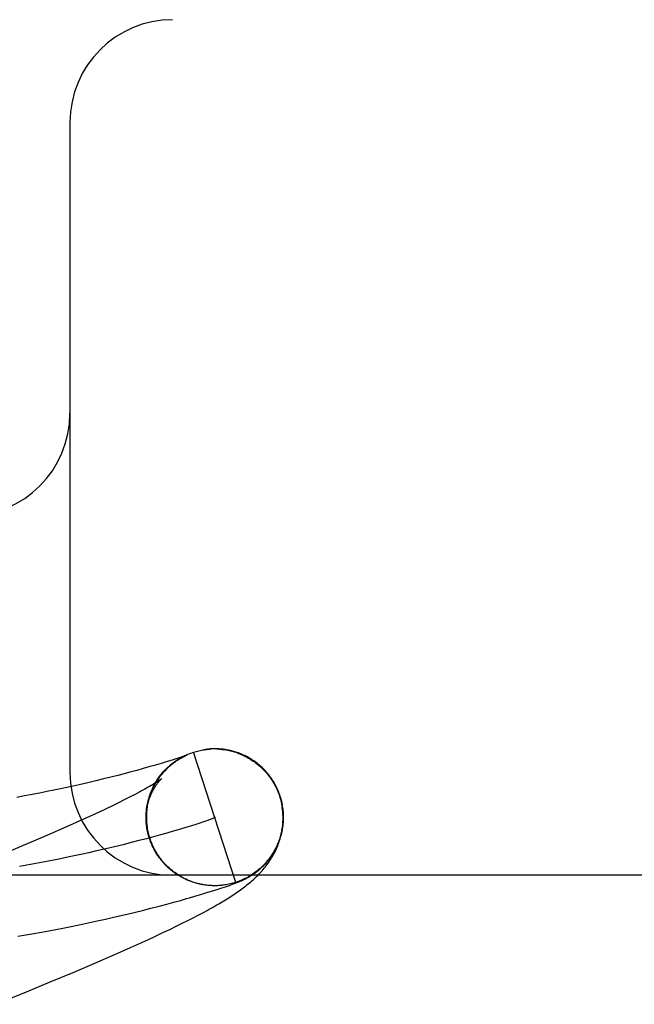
# Model space of a CAD drawing. Header units: inches. Extents: x 0 to 262, y 0 to 169.
# Tile 58 of 83: x 80.5315 to 80.6213, y 88.3051 to 88.4489. Entities that reach past the tile are written whole.
import ezdxf

# ---------------------------------------------------------------- set-up
doc = ezdxf.new("R2010")
doc.units = ezdxf.units.IN
doc.header["$LTSCALE"] = 14.3846153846
doc.header["$MEASUREMENT"] = 0
doc.linetypes.add('HIDDEN', pattern=[0.2, 0.1, -0.1])
doc.layers.add('DEFAULT_2', color=8, linetype='HIDDEN')

msp = doc.modelspace()

# ---------------------------------------------------------------- linework, layer by layer
at = {"layer": 'DEFAULT_2', "color": 8, "linetype": 'HIDDEN'}
for p, q in [((82.1538597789, 88.4488987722), (79.6588776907, 88.4488987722)), ((80.5388597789, 88.4338987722), (80.5388597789, 88.3388987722)), ((80.56084871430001, 88.342349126), (80.5607219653, 88.342358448)), ((80.5546869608, 88.3410220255), (80.55433873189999, 88.3409090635)), ((80.5549781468, 88.34111814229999), (80.5546869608, 88.3410220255)), ((80.55477491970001, 88.34091221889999), (80.555008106, 88.3410472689)), ((80.5549571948, 88.3410207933), (80.5551880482, 88.34114843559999)), ((80.5552228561, 88.341200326), (80.5549781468, 88.34111814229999)), ((80.5551417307, 88.3411254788), (80.55537004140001, 88.34124584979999)), ((80.5554285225, 88.3412706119), (80.5552228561, 88.341200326)), ((80.55532844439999, 88.34122622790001), (80.55555400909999, 88.34133946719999)), ((80.555600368, 88.341330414), (80.5554285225, 88.3412706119)), ((80.5555172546, 88.3413229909), (80.5557398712, 88.34142925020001)), ((80.5557080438, 88.3413685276), (80.555600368, 88.341330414)), ((80.5556665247, 88.34132932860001), (80.55572807, 88.34135817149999)), ((80.55579762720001, 88.3414007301), (80.5557080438, 88.3413685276)), ((80.5557080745, 88.34141572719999), (80.5559275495, 88.34151515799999)), ((80.5558693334, 88.341426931), (80.55579762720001, 88.3414007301)), ((80.55583231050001, 88.34140548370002), (80.5558543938, 88.3414152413)), ((80.5559234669, 88.34144705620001), (80.5558693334, 88.341426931)), ((80.5558748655, 88.3414241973), (80.5558937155, 88.3414323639)), ((80.5559109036, 88.34143973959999), (80.5559263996, 88.34144632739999)), ((80.5559604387, 88.34146105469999), (80.5559234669, 88.34144705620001)), ((80.5559401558, 88.3414521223), (80.5559521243, 88.3414571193)), ((80.5559622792, 88.3414613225), (80.5559705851, 88.3414647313)), ((80.5559757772, 88.3414669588), (80.555969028, 88.3414643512)), ((80.55597702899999, 88.34146735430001), (80.5559815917, 88.3414691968)), ((80.55598382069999, 88.34147009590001), (80.55598073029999, 88.34146888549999)), ((80.5566947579, 88.34181932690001), (80.55689033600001, 88.3418853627)), ((80.56307470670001, 88.32286718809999), (80.55689033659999, 88.34188536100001)), ((80.5587470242, 88.3422997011), (80.55868225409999, 88.3422913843)), ((80.5589459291, 88.3423227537), (80.5588786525, 88.3423153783)), ((80.5591562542, 88.342343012), (80.5590844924, 88.34233657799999)), ((80.5607066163, 88.34233050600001), (80.5609097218, 88.3423128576)), ((80.56091331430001, 88.3423316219), (80.5611160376, 88.34231035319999)), ((80.5611124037, 88.3422910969), (80.5613146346, 88.34226522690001)), ((80.561318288, 88.3422849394), (80.5615199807, 88.3422553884)), ((80.5618250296, 88.3422229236), (80.5615199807, 88.3422553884)), ((80.56172103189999, 88.34222171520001), (80.561976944, 88.3421944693)), ((80.54956877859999, 88.3394906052), (80.54864645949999, 88.33923636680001)), ((80.55040209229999, 88.33972515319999), (80.54956877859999, 88.3394906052)), ((80.550977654, 88.3398899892), (80.55040209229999, 88.33972515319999)), ((80.55168773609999, 88.3400967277), (80.550977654, 88.3398899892)), ((80.5523366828, 88.3402892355), (80.55168773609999, 88.3400967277)), ((80.55292621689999, 88.3404673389), (80.5523366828, 88.3402892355)), ((80.55345608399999, 88.3406303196), (80.55292621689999, 88.3404673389)), ((80.553927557, 88.34077798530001), (80.55345608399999, 88.3406303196)), ((80.55433873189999, 88.3409090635), (80.553927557, 88.34077798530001)), ((80.5448477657, 88.3382428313), (80.5437841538, 88.33797920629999)), ((80.5458441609, 88.33849546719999), (80.5448477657, 88.3382428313)), ((80.54676939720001, 88.3387350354), (80.5458441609, 88.33849546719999)), ((80.5476199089, 88.33895958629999), (80.54676939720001, 88.3387350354)), ((80.54864645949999, 88.33923636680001), (80.5476199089, 88.33895958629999)), ((80.5384201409, 88.3367394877), (80.53747794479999, 88.33653705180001)), ((80.5393292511, 88.3369391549), (80.5384201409, 88.3367394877)), ((80.5402064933, 88.3371358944), (80.5393292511, 88.3369391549)), ((80.5414649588, 88.3374250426), (80.5402064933, 88.3371358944)), ((80.5426567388, 88.3377063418), (80.5414649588, 88.3374250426)), ((80.5437841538, 88.33797920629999), (80.5426567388, 88.3377063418)), ((80.5322432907, 88.335494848), (80.5310855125, 88.3352835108)), ((80.5333625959, 88.33570586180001), (80.5322432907, 88.335494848)), ((80.5344449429, 88.33591608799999), (80.5333625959, 88.33570586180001)), ((80.5354910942, 88.3361249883), (80.5344449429, 88.33591608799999)), ((80.5365018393, 88.3363321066), (80.5354910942, 88.3361249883)), ((80.53747794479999, 88.33653705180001), (80.5365018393, 88.3363321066)), ((80.5475709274, 88.33530257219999), (80.54679967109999, 88.33491207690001)), ((80.5503170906, 88.3349385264), (80.5504041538, 88.3351782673)), ((80.5503736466, 88.33514300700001), (80.5504639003, 88.3353762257)), ((80.55043452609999, 88.3353462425), (80.5505277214, 88.3355728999)), ((80.5504997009, 88.33554814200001), (80.55059558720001, 88.3357682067)), ((80.5505691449, 88.3357486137), (80.5506428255, 88.3359475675)), ((80.5694826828, 88.3354853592), (80.5696204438, 88.3350329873)), ((80.5698059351, 88.334665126), (80.5695776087, 88.3354788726)), ((80.5450775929, 88.3340661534), (80.5441285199, 88.33361232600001)), ((80.54596828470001, 88.33449966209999), (80.5450775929, 88.3340661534)), ((80.54679967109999, 88.33491207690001), (80.54596828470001, 88.33449966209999)), ((80.55017362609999, 88.33431853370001), (80.55024959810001, 88.3345775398)), ((80.55021705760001, 88.33452619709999), (80.5502969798, 88.3347788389)), ((80.5502648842, 88.3347328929), (80.5503485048, 88.33497911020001)), ((80.5696204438, 88.3350329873), (80.5698654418, 88.3339018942)), ((80.5420594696, 88.33264665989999), (80.5409418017, 88.3321362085)), ((80.5431221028, 88.33313892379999), (80.5420594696, 88.33264665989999)), ((80.5441285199, 88.33361232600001), (80.5431221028, 88.33313892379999)), ((80.55000029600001, 88.3321843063), (80.5500026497, 88.3324114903)), ((80.55000366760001, 88.33195503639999), (80.5500064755, 88.3323202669)), ((80.5397702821, 88.331608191), (80.5379144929, 88.33078442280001)), ((80.5409418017, 88.3321362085), (80.5397702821, 88.331608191)), ((80.550028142, 88.3314912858), (80.5500004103, 88.3317854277)), ((80.55001290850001, 88.33172394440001), (80.5500098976, 88.3321134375)), ((80.5500494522, 88.3312576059), (80.550015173, 88.33157379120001)), ((80.5500768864, 88.3310234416), (80.55006622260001, 88.33128812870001)), ((80.55011049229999, 88.3307890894), (80.5500909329, 88.33108274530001)), ((80.5559171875, 88.3309248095), (80.5551590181, 88.3306956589)), ((80.5566175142, 88.33114116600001), (80.5559171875, 88.3309248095)), ((80.5572583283, 88.3313436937), (80.5566175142, 88.33114116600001)), ((80.55783795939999, 88.3315313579), (80.5572583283, 88.3313436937)), ((80.5583547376, 88.331703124), (80.55783795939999, 88.3315313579)), ((80.56993496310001, 88.33137263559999), (80.5699132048, 88.33094561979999)), ((80.5359441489, 88.3299241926), (80.5338636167, 88.3290293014)), ((80.5379144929, 88.33078442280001), (80.5359441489, 88.3299241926)), ((80.5510762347, 88.3295338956), (80.55002978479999, 88.32925287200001)), ((80.5503484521, 88.32969667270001), (80.55018914, 88.3303553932)), ((80.5504397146, 88.3294669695), (80.5503484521, 88.32969667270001)), ((80.550501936, 88.32926965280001), (80.5504059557, 88.3294978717)), ((80.5520740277, 88.3298078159), (80.5510762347, 88.3295338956)), ((80.5530214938, 88.33007359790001), (80.5520740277, 88.3298078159)), ((80.5551590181, 88.3306956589), (80.5543446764, 88.3304547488)), ((80.5316769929, 88.32810131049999), (80.5286038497, 88.3268151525)), ((80.5338636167, 88.3290293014), (80.5316769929, 88.32810131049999)), ((80.54539081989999, 88.3280784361), (80.5441261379, 88.3277774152)), ((80.5466151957, 88.3283775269), (80.54539081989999, 88.3280784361)), ((80.54779759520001, 88.32867365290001), (80.5466151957, 88.3283775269)), ((80.5489363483, 88.32896577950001), (80.54779759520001, 88.32867365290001)), ((80.55002978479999, 88.32925287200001), (80.5489363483, 88.32896577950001)), ((80.5505680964, 88.3290740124), (80.55046753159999, 88.3293003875)), ((80.550638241, 88.32887986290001), (80.5505331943, 88.3291041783)), ((80.5507123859, 88.3286871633), (80.55060290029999, 88.32890936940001)), ((80.5507904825, 88.3284960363), (80.5506766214, 88.32871604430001)), ((80.5508724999, 88.32830656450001), (80.55075432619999, 88.3285242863)), ((80.5509584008, 88.3281188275), (80.5508359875, 88.3283341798)), ((80.5510481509, 88.3279329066), (80.5509215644, 88.3281458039)), ((80.5511417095, 88.3277488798), (80.55101102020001, 88.3279592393)), ((80.5512390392, 88.32756682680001), (80.5511043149, 88.3277745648)), ((80.55134009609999, 88.3273868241), (80.5512014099, 88.3275918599)), ((80.55144483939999, 88.3272089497), (80.5513022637, 88.3274112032)), ((80.5515532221, 88.32703327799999), (80.5514068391, 88.32723267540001)), ((80.5516652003, 88.32685988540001), (80.5515150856, 88.32705634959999)), ((80.551780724, 88.32668884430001), (80.5516269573, 88.32688230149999)), ((80.5518997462, 88.3265202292), (80.5517424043, 88.3267106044)), ((80.5520222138, 88.32635411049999), (80.5518613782, 88.3265413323)), ((80.552148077, 88.3261905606), (80.5519838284, 88.32637455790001)), ((80.55227727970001, 88.3260296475), (80.5521097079, 88.3262103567)), ((80.5524097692, 88.3258714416), (80.5522389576, 88.32604879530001)), ((80.5525454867, 88.32571600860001), (80.5523715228, 88.3258899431)), ((80.5526843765, 88.3255634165), (80.5525073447, 88.3257338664)), ((80.5528263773, 88.32541372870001), (80.552646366, 88.32558063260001)), ((80.55297143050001, 88.3252670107), (80.5527885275, 88.3254303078)), ((80.5531194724, 88.3251233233), (80.55293377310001, 88.3252829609)), ((80.55327044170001, 88.3249827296), (80.5530820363, 88.3251386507)), ((81.4063597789, 88.3238987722), (80.4063597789, 88.3238987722)), ((80.5534242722, 88.3248452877), (80.5532332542, 88.3249974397)), ((80.5535809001, 88.3247110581), (80.55338736, 88.3248593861)), ((80.5537402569, 88.324580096), (80.5535442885, 88.3247245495)), ((80.55390227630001, 88.32445245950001), (80.5537039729, 88.3245929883)), ((80.5540668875, 88.3243282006), (80.5538663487, 88.3244647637)), ((80.554234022, 88.3242073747), (80.554031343, 88.32433992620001)), ((80.554403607, 88.324090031), (80.5541988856, 88.3242185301)), ((80.5545755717, 88.32397622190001), (80.554368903, 88.32410062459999)), ((80.55474984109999, 88.3238659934), (80.5545413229, 88.3239862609)), ((80.5549263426, 88.3237593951), (80.55471607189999, 88.3238754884)), ((80.5551049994, 88.3236564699), (80.5548930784, 88.32376836)), ((80.5552857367, 88.3235572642), (80.5550722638, 88.3236649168)), ((80.555468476, 88.32346181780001), (80.5552535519, 88.32356520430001)), ((80.5556531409, 88.32337017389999), (80.5554368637, 88.32346926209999)), ((80.5558396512, 88.323282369), (80.5556221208, 88.3233771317)), ((80.5560279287, 88.3231984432), (80.5558092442, 88.3232888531)), ((80.55621789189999, 88.32311842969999), (80.5559981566, 88.32320447)), ((80.5564094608, 88.32304236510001), (80.55618877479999, 88.3231240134)), ((80.5566869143, 88.3229665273), (80.5564094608, 88.32304236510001)), ((80.5568499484, 88.3229095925), (80.5566025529, 88.32297027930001)), ((80.55719014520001, 88.322778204), (80.55696666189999, 88.3228421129)), ((80.55796742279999, 88.32258172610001), (80.5577652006, 88.3226254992)), ((80.55911935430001, 88.322424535), (80.558997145, 88.3224367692)), ((80.5594022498, 88.32239356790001), (80.559195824, 88.32240769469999)), ((80.55946952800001, 88.3223979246), (80.5592132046, 88.32240698)), ((80.5593555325, 88.3224052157), (80.5592388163, 88.32241405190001)), ((80.5598971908, 88.32238234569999), (80.5597947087, 88.32238438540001)), ((80.5602295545, 88.32237985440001), (80.5600226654, 88.32237686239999)), ((80.560443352, 88.3223895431), (80.56024246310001, 88.32237993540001)), ((80.5603608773, 88.3223864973), (80.5602748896, 88.3223840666)), ((80.5606429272, 88.322398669), (80.5604363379, 88.322387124)), ((80.560522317, 88.3223931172), (80.560443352, 88.3223895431)), ((80.5606696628, 88.3224015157), (80.5604483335, 88.3223873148)), ((80.5607382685, 88.3224061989), (80.5606696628, 88.3224015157)), ((80.5612689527, 88.3224593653), (80.5610644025, 88.3224349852)), ((80.561248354, 88.3221263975), (80.5615748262, 88.3222357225)), ((80.5614729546, 88.3224879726), (80.5612606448, 88.3224589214)), ((80.5615748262, 88.3222357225), (80.5618757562, 88.3223381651)), ((80.5618757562, 88.3223381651), (80.5621538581, 88.3224344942)), ((80.5621538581, 88.3224344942), (80.5623491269, 88.3225032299)), ((80.5623491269, 88.3225032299), (80.56253452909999, 88.32256945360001)), ((80.56253452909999, 88.32256945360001), (80.5627116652, 88.3226337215)), ((80.5627116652, 88.3226337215), (80.5628822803, 88.32269668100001)), ((80.5628822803, 88.32269668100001), (80.56304723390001, 88.3227586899)), ((80.56304723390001, 88.3227586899), (80.5631538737, 88.3227994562)), ((80.5631538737, 88.3227994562), (80.5632577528, 88.32283974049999)), ((80.5632577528, 88.32283974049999), (80.563358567, 88.3228794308)), ((80.563358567, 88.3228794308), (80.5634562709, 88.32291850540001)), ((80.5634562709, 88.32291850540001), (80.5635514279, 88.32295718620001)), ((80.5635514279, 88.32295718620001), (80.5636447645, 88.3229957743)), ((80.5636447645, 88.3229957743), (80.5637371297, 88.3230346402)), ((80.5637371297, 88.3230346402), (80.5638294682, 88.32307421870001)), ((80.5638294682, 88.32307421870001), (80.563922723, 88.3231149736)), ((80.563922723, 88.3231149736), (80.5640177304, 88.32315735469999)), ((80.5640177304, 88.32315735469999), (80.5641152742, 88.32320182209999)), ((80.5563073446, 88.32061202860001), (80.5570851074, 88.3208373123)), ((80.5570851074, 88.3208373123), (80.557791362, 88.3210454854)), ((80.557791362, 88.3210454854), (80.5584336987, 88.3212380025)), ((80.5584336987, 88.3212380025), (80.5590202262, 88.3214166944)), ((80.5590202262, 88.3214166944), (80.55955780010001, 88.3215831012)), ((80.55955780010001, 88.3215831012), (80.560049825, 88.32173782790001)), ((80.560049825, 88.32173782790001), (80.5604947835, 88.32187999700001)), ((80.5604947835, 88.32187999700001), (80.5608919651, 88.3220089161)), ((80.5608919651, 88.3220089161), (80.561248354, 88.3221263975)), ((80.5507028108, 88.31909434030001), (80.55188735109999, 88.31940088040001)), ((80.55188735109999, 88.31940088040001), (80.552999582, 88.3196953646)), ((80.552999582, 88.3196953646), (80.5540385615, 88.3199764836)), ((80.5540385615, 88.3199764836), (80.5550026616, 88.3202428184)), ((80.5550026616, 88.3202428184), (80.55589100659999, 88.3204930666)), ((80.55589100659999, 88.3204930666), (80.5563073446, 88.32061202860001)), ((80.54521377, 88.3177640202), (80.5463383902, 88.31802471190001)), ((80.5463383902, 88.31802471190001), (80.5474181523, 88.318280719)), ((80.5474181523, 88.318280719), (80.5484537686, 88.3185315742)), ((80.5484537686, 88.3185315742), (80.5494458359, 88.3187767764)), ((80.5494458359, 88.3187767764), (80.5507028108, 88.31909434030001)), ((80.55685598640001, 88.3176930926), (80.5575779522, 88.3180677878)), ((80.5575779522, 88.3180677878), (80.5582556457, 88.3184264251)), ((80.5582556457, 88.3184264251), (80.5588926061, 88.3187704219)), ((80.5387889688, 88.31638780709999), (80.54019710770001, 88.3166729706)), ((80.54019710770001, 88.3166729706), (80.5415387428, 88.31695331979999)), ((80.5415387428, 88.31695331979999), (80.54281876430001, 88.317228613)), ((80.54281876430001, 88.317228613), (80.544042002, 88.3174987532)), ((80.544042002, 88.3174987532), (80.54521377, 88.3177640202)), ((80.55438799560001, 88.3164587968), (80.5552649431, 88.31689007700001)), ((80.5552649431, 88.31689007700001), (80.5560862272, 88.31730099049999)), ((80.5560862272, 88.31730099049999), (80.55685598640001, 88.3176930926)), ((80.53123583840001, 88.3150184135), (80.5324200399, 88.31521497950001)), ((80.5324200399, 88.31521497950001), (80.5335681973, 88.3154121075)), ((80.5335681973, 88.3154121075), (80.5346806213, 88.31560917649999)), ((80.5346806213, 88.31560917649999), (80.5357579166, 88.3158056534)), ((80.5357579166, 88.3158056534), (80.5368010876, 88.3160011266)), ((80.5368010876, 88.3160011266), (80.537811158, 88.3161952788)), ((80.537811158, 88.3161952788), (80.5387889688, 88.31638780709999)), ((80.5502302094, 88.3144956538), (80.5513769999, 88.3150256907)), ((80.5513769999, 88.3150256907), (80.55244887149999, 88.31552836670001)), ((80.55244887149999, 88.31552836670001), (80.5534508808, 88.31600547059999)), ((80.5534508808, 88.31600547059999), (80.55438799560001, 88.3164587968)), ((80.5476928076, 88.3133470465), (80.5490037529, 88.3139366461)), ((80.5490037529, 88.3139366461), (80.5502302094, 88.3144956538)), ((80.5440569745, 88.3117472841), (80.5462944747, 88.31272610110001)), ((80.5462944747, 88.31272610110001), (80.5476928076, 88.3133470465)), ((80.53931783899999, 88.30972225), (80.5417189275, 88.31074098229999)), ((80.5417189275, 88.31074098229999), (80.5440569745, 88.3117472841)), ((80.53598975, 88.3083306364), (80.53931783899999, 88.30972225)), ((80.5325140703, 88.30689810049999), (80.53598975, 88.3083306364)), ((80.5279834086, 88.30505619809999), (80.5325140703, 88.30689810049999))]:
    msp.add_line(p, q, dxfattribs=at)
for points in [[(80.5586764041, 88.34229060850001), (80.5588787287, 88.34231515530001), (80.559081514, 88.3423355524), (80.5592846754, 88.3423517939), (80.5594881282, 88.3423638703)], [(80.5593846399, 88.3423601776), (80.5593060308, 88.3423548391), (80.5592299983, 88.3423491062)], [(80.55963876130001, 88.3423733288), (80.5595507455, 88.342369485), (80.5594661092, 88.34236507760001)], [(80.5598258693, 88.3423789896), (80.559730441, 88.3423765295), (80.5594881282, 88.3423638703)], [(80.560028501, 88.3423812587), (80.5599252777, 88.34238060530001), (80.5596917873, 88.34237177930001)], [(80.56024611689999, 88.34237920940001), (80.5601354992, 88.3423808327), (80.5598955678, 88.3423755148)], [(80.5605982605, 88.3423660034), (80.5604776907, 88.34237190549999), (80.5603602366, 88.3423762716), (80.5600993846, 88.34237507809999)], [(80.5603031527, 88.3423704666), (80.560506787, 88.3423616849), (80.5607102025, 88.342348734)], [(80.5505666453, 88.3292673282), (80.5505116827, 88.3294408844), (80.55044924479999, 88.3296527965), (80.5503915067, 88.32986603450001), (80.5503384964, 88.3300804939), (80.5502902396, 88.3302960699), (80.55024675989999, 88.33051265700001), (80.5502080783, 88.3307301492), (80.5501742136, 88.3309484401), (80.5501451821, 88.331167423), (80.550120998, 88.3313869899), (80.55010167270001, 88.3316070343), (80.5500872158, 88.3318274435), (80.55007763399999, 88.3320481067), (80.55007293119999, 88.3322689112), (80.5500731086, 88.332489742), (80.5500781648, 88.3327104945), (80.55008809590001, 88.3329310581), (80.5501028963, 88.3331513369), (80.5501225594, 88.3333712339), (80.55014707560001, 88.3335906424), (80.5501764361, 88.3338094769), (80.5502106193, 88.3340275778), (80.5502496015, 88.33424481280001), (80.5502933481, 88.33446102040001), (80.5503418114, 88.3346760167), (80.5503949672, 88.3348897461), (80.5504527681, 88.3351020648), (80.5505152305, 88.3353130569), (80.5505823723, 88.33552276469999), (80.5506541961, 88.335731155), (80.5507308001, 88.3359384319), (80.5508119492, 88.33614391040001), (80.55089750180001, 88.3363472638), (80.55098707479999, 88.336547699), (80.5510802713, 88.33674455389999), (80.551176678, 88.3369372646), (80.5512758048, 88.3371252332), (80.5513772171, 88.3373080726), (80.5514804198, 88.33748536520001), (80.5515849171, 88.33765676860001), (80.551690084, 88.33782180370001), (80.5517956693, 88.337980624), (80.5519012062, 88.3381330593), (80.5520067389, 88.3382796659), (80.5521122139, 88.3384207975), (80.5522176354, 88.33855683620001), (80.5523230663, 88.3386881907), (80.55242843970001, 88.33881506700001), (80.552533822, 88.3389378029), (80.552638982, 88.33905636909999), (80.5527437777, 88.33917084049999), (80.5528480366, 88.3392812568), (80.5529515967, 88.33938766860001), (80.5530543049, 88.339490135), (80.5531559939, 88.33958869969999), (80.55325656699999, 88.339683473), (80.553355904, 88.3397745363), (80.5534539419, 88.3398620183), (80.5535506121, 88.33994603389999), (80.5536458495, 88.3400266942), (80.55373962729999, 88.3401041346), (80.55383179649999, 88.3401783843), (80.5539222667, 88.3402495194), (80.55401085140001, 88.3403175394), (80.5540973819, 88.3403824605), (80.554181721, 88.34044432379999), (80.5542637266, 88.3405031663), (80.55434325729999, 88.3405590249), (80.55442017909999, 88.3406119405), (80.5544943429, 88.34066194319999), (80.5545655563, 88.3407090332), (80.5546338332, 88.3407533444), (80.5546990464, 88.3407949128), (80.5547614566, 88.3408340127), (80.5548212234, 88.3408708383), (80.5548785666, 88.34090560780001), (80.5549336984, 88.3409385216), (80.5549868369, 88.3409697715), (80.5550382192, 88.34099954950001), (80.5550880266, 88.3410280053), (80.5551364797, 88.3410553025), (80.555183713, 88.3410815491), (80.55522992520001, 88.3411068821), (80.5552751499, 88.34113134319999), (80.555319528, 88.3411550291), (80.55536293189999, 88.3411778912), (80.5554053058, 88.3411999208), (80.55544656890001, 88.341221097), (80.5554866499, 88.3412414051), (80.5555254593, 88.3412608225), (80.55556289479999, 88.3412793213), (80.55559891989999, 88.34129690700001), (80.5556334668, 88.3413135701), (80.5556665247, 88.34132932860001)], [(80.5506674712, 88.3359620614), (80.5507433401, 88.33615438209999), (80.550823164, 88.3363450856), (80.5509069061, 88.33653409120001), (80.5509945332, 88.33672131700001), (80.5510860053, 88.336906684), (80.55118128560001, 88.33709011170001), (80.5512803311, 88.33727152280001), (80.5513831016, 88.3374508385), (80.5514895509, 88.3376279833), (80.5515996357, 88.33780288), (80.55171330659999, 88.33797545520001), (80.5518305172, 88.3381456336), (80.5519512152, 88.3383133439), (80.5520753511, 88.33847851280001), (80.5522028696, 88.3386410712), (80.5523337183, 88.33880094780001), (80.5524678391, 88.338958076), (80.5526051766, 88.3391123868), (80.55274567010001, 88.3392638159), (80.5528892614, 88.3394122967), (80.5530358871, 88.3395577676), (80.5531854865, 88.3397001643), (80.55333799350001, 88.3398394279), (80.55349334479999, 88.33997549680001), (80.5536514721, 88.3401083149), (80.5538123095, 88.3402378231), (80.5539757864, 88.3403639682), (80.5541418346, 88.3404866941), (80.5543103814, 88.3406059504), (80.5544813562, 88.3407216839), (80.5546546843, 88.34083384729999), (80.55483029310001, 88.3409423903)], [(80.55572807, 88.34135817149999), (80.5557833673, 88.34138351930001), (80.5558086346, 88.34139491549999)], [(80.5559008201, 88.3415043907), (80.5560954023, 88.34158894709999), (80.5562917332, 88.34166935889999), (80.5564897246, 88.3417455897), (80.55668924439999, 88.3418175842)], [(80.5568900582, 88.34188527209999), (80.55708436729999, 88.341945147), (80.557279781, 88.3420010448), (80.5574763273, 88.3420529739), (80.5576739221, 88.3421009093), (80.55787254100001, 88.3421448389), (80.5580720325, 88.3421847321), (80.5582722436, 88.3422205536), (80.55847315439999, 88.3422523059), (80.5586747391, 88.34227998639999), (80.5588768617, 88.3423035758), (80.5590793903, 88.34232305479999)], [(80.5568900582, 88.34188527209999), (80.5570845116, 88.34194649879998), (80.5572800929, 88.3420037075), (80.55747684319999, 88.34205690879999), (80.557674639, 88.3421060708), (80.5578733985, 88.34215117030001), (80.558073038, 88.34219219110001), (80.5582734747, 88.34222911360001), (80.5584746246, 88.3422619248), (80.558645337, 88.3422864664)], [(80.5612479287, 88.3423092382), (80.5611116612, 88.3423246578), (80.5609785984, 88.34233790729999), (80.5607102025, 88.342348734)], [(80.5616760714, 88.3422484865), (80.56153017, 88.34227129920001), (80.56138745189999, 88.3422914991), (80.5611160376, 88.34231035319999)], [(80.5619213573, 88.34218393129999), (80.5621208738, 88.3421420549), (80.5623194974, 88.34209610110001), (80.56251714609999, 88.3420460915), (80.5627137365, 88.3419920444), (80.5629091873, 88.341933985), (80.5631034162, 88.3418719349), (80.563296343, 88.3418059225), (80.5634878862, 88.341735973)], [(80.5695776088, 88.3354788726), (80.56951900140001, 88.335652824), (80.5694448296, 88.33585914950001), (80.5693661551, 88.3360637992), (80.5692830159, 88.3362666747), (80.5691954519, 88.3364676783), (80.5691035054, 88.33666671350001), (80.5690072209, 88.33686368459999), (80.56890664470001, 88.3370584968), (80.5688018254, 88.3372510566), (80.5686928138, 88.3374412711), (80.56857966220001, 88.3376290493), (80.5684624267, 88.337814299), (80.5683411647, 88.3379969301), (80.56821593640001, 88.3381768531), (80.56808680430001, 88.33835397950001), (80.5679538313, 88.3385282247), (80.56781708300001, 88.3386995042), (80.5676766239, 88.33886773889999), (80.5675325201, 88.3390328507), (80.5673848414, 88.3391947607), (80.5672336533, 88.33935339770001), (80.5670790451, 88.3395086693), (80.5669211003, 88.3396604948), (80.56675991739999, 88.339808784), (80.5665956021, 88.33995344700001), (80.56642823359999, 88.34009442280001), (80.5662579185, 88.3402316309), (80.5660846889, 88.3403650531), (80.56590859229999, 88.3404946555), (80.56572968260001, 88.34062039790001), (80.565547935, 88.34074229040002), (80.5653636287, 88.34086014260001), (80.5651769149, 88.3409738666), (80.5649882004, 88.34108324), (80.56479780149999, 88.3411881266), (80.564606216, 88.34128832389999), (80.564413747, 88.3413837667), (80.5642213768, 88.3414741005), (80.564029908, 88.3415591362), (80.5638403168, 88.3416386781), (80.5636537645, 88.3417125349), (80.5634706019, 88.3417808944), (80.563291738, 88.34184376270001), (80.5631166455, 88.34190165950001), (80.5629451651, 88.3419549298), (80.5627769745, 88.34200393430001), (80.5626117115, 88.342049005), (80.5624492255, 88.3420903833), (80.5622891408, 88.342128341), (80.5621316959, 88.3421629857), (80.561976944, 88.3421944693)], [(80.5634845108, 88.3417136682), (80.56367453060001, 88.3416398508), (80.56386295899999, 88.3415622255), (80.5640497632, 88.3414808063), (80.564234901, 88.3413956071), (80.5644182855, 88.3413066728), (80.5645998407, 88.3412140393), (80.5647794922, 88.34111774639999), (80.56495716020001, 88.3410178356), (80.5651327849, 88.3409143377), (80.5653063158, 88.3408072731), (80.5654776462, 88.34069671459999), (80.56564666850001, 88.34058272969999), (80.565813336, 88.34046535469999), (80.5659775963, 88.3403446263), (80.5661393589, 88.3402206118), (80.5662985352, 88.34009337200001), (80.5664550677, 88.3399629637), (80.5666088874, 88.33982944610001), (80.56675994, 88.3396928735), (80.5669081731, 88.3395532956), (80.5670535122, 88.339410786), (80.5671958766, 88.3392654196), (80.56733523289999, 88.33911724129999), (80.567471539, 88.33896629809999), (80.56760473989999, 88.338812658), (80.5677347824, 88.33865638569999), (80.5678616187, 88.33849753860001), (80.56798519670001, 88.33833617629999), (80.568105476, 88.338172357), (80.5682223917, 88.3380061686), (80.5683359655, 88.3378375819)], [(80.55138046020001, 88.33747395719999), (80.5514905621, 88.33765531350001), (80.5516044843, 88.33783429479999), (80.551722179, 88.33801081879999), (80.5518435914, 88.3381848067), (80.5519686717, 88.3383561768), (80.552097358, 88.33852485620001), (80.552229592, 88.3386907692), (80.5523653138, 88.3388538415), (80.5525044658, 88.33901399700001), (80.5526469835, 88.3391711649), (80.5527928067, 88.3393252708), (80.5529418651, 88.3394762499), (80.5530940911, 88.33962403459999), (80.5532494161, 88.33976855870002), (80.5534077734, 88.33990975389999), (80.5535690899, 88.3400475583), (80.5537332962, 88.3401819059), (80.5539003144, 88.3403127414), (80.5540700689, 88.34044000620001), (80.5542424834, 88.3405636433), (80.5544174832, 88.340683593), (80.5545949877, 88.34079980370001), (80.55477491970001, 88.34091221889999)], [(80.552286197, 88.3380475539), (80.5522816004, 88.3380437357), (80.5522700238, 88.3380343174), (80.5522510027, 88.338019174), (80.5522240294, 88.3379981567), (80.55218856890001, 88.3379711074), (80.5521440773, 88.33793787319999), (80.55208994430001, 88.3378982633), (80.5520256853, 88.33785218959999), (80.5519507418, 88.3377995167), (80.5518646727, 88.3377401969), (80.5517670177, 88.3376741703), (80.5516572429, 88.3376013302), (80.5515348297, 88.3375215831), (80.5513991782, 88.3374347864), (80.5512496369, 88.33734077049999), (80.5510857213, 88.3372394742), (80.5509067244, 88.3371307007), (80.5507126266, 88.337014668), (80.55050324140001, 88.3368914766), (80.5502786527, 88.33676137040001), (80.5500390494, 88.3366246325), (80.5497843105, 88.3364813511), (80.549514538, 88.3363317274), (80.54922947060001, 88.33617574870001), (80.5489289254, 88.336013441), (80.5486128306, 88.3358448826), (80.54828103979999, 88.3356701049), (80.5479336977, 88.33548928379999), (80.5475709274, 88.33530257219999)], [(80.550010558, 88.33263610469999), (80.550023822, 88.3328577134), (80.5500422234, 88.3330759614), (80.5500655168, 88.3332904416), (80.5500934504, 88.3335009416), (80.5501257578, 88.333707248), (80.5501621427, 88.3339090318), (80.55020227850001, 88.33410591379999), (80.5502459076, 88.3342979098), (80.5502927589, 88.3344849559), (80.550342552, 88.33466697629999), (80.5503950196, 88.3348439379), (80.5504498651, 88.3350157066), (80.5505067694, 88.335182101), (80.5505655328, 88.33534328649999), (80.550625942, 88.3354993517), (80.5506877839, 88.3356503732), (80.5507508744, 88.3357964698), (80.5508149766, 88.33593761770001), (80.55087986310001, 88.33607381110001), (80.5509453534, 88.3362051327), (80.5510112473, 88.3363316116), (80.5510774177, 88.3364534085), (80.5511437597, 88.3365707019), (80.55121005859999, 88.33668345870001), (80.5512761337, 88.33679170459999), (80.5513417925, 88.33689544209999), (80.5514068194, 88.3369946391), (80.5514711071, 88.3370894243), (80.5515345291, 88.3371798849), (80.5515969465, 88.3372660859), (80.5516582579, 88.3373481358), (80.5517182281, 88.3374259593), (80.5517766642, 88.3374995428), (80.5518333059, 88.33756879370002), (80.5518879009, 88.33763364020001), (80.5519401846, 88.3376940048), (80.5519898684, 88.3377497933), (80.5520367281, 88.33780099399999), (80.552080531, 88.3378475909), (80.5521209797, 88.33788950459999), (80.5521577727, 88.33792666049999), (80.5521906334, 88.33795901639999), (80.5522192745, 88.3379865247), (80.5522433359, 88.33800907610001), (80.5522624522, 88.33802656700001), (80.5522762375, 88.3380388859), (80.5522842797, 88.3380459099), (80.5522862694, 88.33804761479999)], [(80.5674733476, 88.3389757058), (80.56760639, 88.33882085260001), (80.5677362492, 88.3386633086), (80.567862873, 88.3385031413), (80.5679862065, 88.3383404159), (80.5681062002, 88.3381752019), (80.56822277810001, 88.338007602), (80.5683359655, 88.3378375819)], [(80.5683359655, 88.3378375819), (80.568410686, 88.3377242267), (80.5684864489, 88.3376055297), (80.56856311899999, 88.33748130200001), (80.5686403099, 88.3373517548), (80.5687176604, 88.33721708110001), (80.56879498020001, 88.3370772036), (80.568872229, 88.33693174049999), (80.56894857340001, 88.3367818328), (80.5690233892, 88.3366283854), (80.569096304, 88.3364719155), (80.5691667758, 88.33631342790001), (80.5692349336, 88.336152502), (80.5693007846, 88.3359889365), (80.5693641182, 88.3358230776), (80.569424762, 88.33565523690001), (80.5694826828, 88.3354853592)], [(80.5500026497, 88.3324114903), (80.5499940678, 88.332845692), (80.5500062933, 88.33305749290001), (80.5500230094, 88.3332689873), (80.5500442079, 88.3334800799), (80.5500698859, 88.333690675), (80.5501000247, 88.3339006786), (80.55013461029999, 88.33410999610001), (80.55017362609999, 88.33431853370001)], [(80.5500064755, 88.3323202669), (80.55000732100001, 88.3325271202), (80.5500124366, 88.3327339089), (80.55002181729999, 88.33294054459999), (80.5500354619, 88.33314693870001), (80.5500533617, 88.3333530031), (80.55007551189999, 88.3335586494), (80.5501019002, 88.3337637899), (80.5501325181, 88.33396833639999), (80.5501673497, 88.3341722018), (80.5502063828, 88.3343752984)], [(80.5641152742, 88.32320182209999), (80.5641652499, 88.32322499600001), (80.5642162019, 88.32324890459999), (80.5642681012, 88.3232735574), (80.5643209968, 88.32329900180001), (80.5643747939, 88.3233252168), (80.5644294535, 88.32335220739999), (80.5644848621, 88.323379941), (80.5645409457, 88.32340840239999), (80.5645975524, 88.3234375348), (80.5646544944, 88.3234672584), (80.56471181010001, 88.3234976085), (80.5647693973, 88.3235285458), (80.5648274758, 88.32356020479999), (80.5648861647, 88.3235926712), (80.5649456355, 88.32362606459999), (80.5650060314, 88.3236604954), (80.5650675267, 88.32369609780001), (80.5651302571, 88.3237329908), (80.5651944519, 88.32377135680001), (80.5652602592, 88.32381133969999), (80.5653280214, 88.32385321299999), (80.565398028, 88.32389723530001), (80.5654705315, 88.32394365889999), (80.5655458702, 88.32399281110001), (80.56562401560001, 88.32404479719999), (80.56570506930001, 88.3240998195), (80.565788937, 88.32415795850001), (80.5658756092, 88.3242193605), (80.5659649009, 88.32428405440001), (80.5660566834, 88.32435211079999), (80.5661507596, 88.32442355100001), (80.5662469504, 88.32449840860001), (80.5663450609, 88.3245767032), (80.5664448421, 88.3246584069), (80.5665462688, 88.32474367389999), (80.5666492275, 88.3248325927), (80.5667536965, 88.32492533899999), (80.566859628, 88.3250220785), (80.5669669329, 88.3251229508), (80.5670755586, 88.3252281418), (80.5671852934, 88.3253376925), (80.5672959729, 88.32545169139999), (80.5674073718, 88.32557016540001), (80.5675192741, 88.32569314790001), (80.5676314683, 88.325820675), (80.5677436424, 88.3259526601), (80.5678558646, 88.3260894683), (80.5679679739, 88.32623121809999), (80.56808023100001, 88.3263786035), (80.5681927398, 88.32653220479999), (80.5683055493, 88.32669261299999), (80.5684189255, 88.326860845), (80.5685320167, 88.3270363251), (80.5686445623, 88.3272193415), (80.5687551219, 88.32740816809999), (80.56886265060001, 88.3276014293), (80.5689663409, 88.3277979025), (80.5690651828, 88.32799567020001), (80.5691594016, 88.3281950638), (80.56924883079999, 88.3283956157), (80.5693337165, 88.3285977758), (80.5694141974, 88.328801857), (80.56949026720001, 88.3290078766), (80.5695619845, 88.3292160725), (80.56962920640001, 88.32942612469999), (80.5696918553, 88.3296378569), (80.5697498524, 88.32985104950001), (80.5698031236, 88.3300654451), (80.5698516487, 88.33028095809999), (80.5698953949, 88.3304974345), (80.5699343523, 88.33071481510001), (80.5699685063, 88.3309330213), (80.5699978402, 88.33115195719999), (80.5700223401, 88.3313715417), (80.57004198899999, 88.33159165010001), (80.5700567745, 88.3318121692), (80.57006668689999, 88.33203298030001), (80.5700717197, 88.33225396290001), (80.57007187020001, 88.3324750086), (80.5700671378, 88.332696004), (80.57005752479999, 88.3329168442), (80.5700430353, 88.3331374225), (80.5700236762, 88.3333576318), (80.5699994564, 88.3335773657), (80.56997038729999, 88.3337965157), (80.56993648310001, 88.3340149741), (80.5698977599, 88.3342326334), (80.5698542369, 88.3344493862), (80.5698059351, 88.334665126)], [(80.5699684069, 88.33298248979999), (80.5699476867, 88.3332401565), (80.5699206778, 88.3334976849), (80.5698873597, 88.33375488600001), (80.5698654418, 88.3339018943)], [(80.5698758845, 88.3338334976), (80.5699040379, 88.33363032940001), (80.5699280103, 88.3334264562), (80.5699477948, 88.33322185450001), (80.5699633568, 88.3330167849), (80.5699828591, 88.33272496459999)], [(80.5500004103, 88.3317854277), (80.5499901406, 88.33199733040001), (80.5499843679, 88.3322094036), (80.54998310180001, 88.33242155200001), (80.5499863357, 88.33263368)], [(80.559982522, 88.3323762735), (80.5600251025, 88.33238071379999), (80.5600540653, 88.33238074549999), (80.5600695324, 88.3323764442), (80.56007162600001, 88.3323678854), (80.560060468, 88.33235514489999), (80.56003618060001, 88.3323382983), (80.5599988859, 88.3323174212), (80.5599373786, 88.33228726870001), (80.55985765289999, 88.33225158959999), (80.5597599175, 88.3322105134), (80.5596443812, 88.3321641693), (80.5595112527, 88.3321126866), (80.5593607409, 88.33205619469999), (80.5591930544, 88.33199482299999), (80.559008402, 88.33192870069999), (80.5588069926, 88.33185795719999), (80.5585890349, 88.33178272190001), (80.5583547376, 88.331703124)], [(80.5699817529, 88.3326060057), (80.5699845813, 88.33240035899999), (80.5699831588, 88.33219462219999), (80.56997748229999, 88.33198881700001), (80.5699675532, 88.3317831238), (80.5699533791, 88.33157771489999), (80.5699408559, 88.3311954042)], [(80.5699627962, 88.33144722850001), (80.5699788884, 88.33170069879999), (80.5699890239, 88.33195550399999), (80.5699931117, 88.3322113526), (80.5699910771, 88.33246787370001), (80.5699746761, 88.33281150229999)], [(80.55006622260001, 88.33128812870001), (80.5500457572, 88.331493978), (80.5500295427, 88.3317002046), (80.5500175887, 88.33190672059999)], [(80.5501560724, 88.3305229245), (80.550118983, 88.3307318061), (80.5500863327, 88.33094142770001), (80.550058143, 88.33115169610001), (80.5500344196, 88.33136251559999)], [(80.5503816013, 88.32966544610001), (80.5503275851, 88.3298651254), (80.5502776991, 88.33006587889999), (80.5502319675, 88.3302676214), (80.5501904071, 88.330470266), (80.5501530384, 88.3306737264), (80.5501198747, 88.3308779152)], [(80.5588926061, 88.3187704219), (80.5591969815, 88.3189374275), (80.5594925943, 88.3191013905), (80.5597799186, 88.31926253), (80.5600593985, 88.31942105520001), (80.5603314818, 88.31957718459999), (80.5605965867, 88.3197311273), (80.56085513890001, 88.31988310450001), (80.561107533, 88.3200333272), (80.56135417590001, 88.32018202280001), (80.5615954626, 88.32032942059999), (80.5618317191, 88.3204757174), (80.5620633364, 88.3206211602), (80.5622904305, 88.3207658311), (80.5625131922, 88.3209098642), (80.56273177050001, 88.3210533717), (80.56294630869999, 88.3211964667), (80.5631570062, 88.32133930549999), (80.5633640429, 88.32148203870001), (80.563567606, 88.3216248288), (80.5637678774, 88.3217678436), (80.563965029, 88.3219112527), (80.5641592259, 88.3220552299), (80.5643506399, 88.3221999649), (80.5645394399, 88.32234565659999), (80.5647257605, 88.3224924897), (80.5649097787, 88.3226406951), (80.5650914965, 88.3227903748), (80.56527096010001, 88.32294167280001), (80.5654482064, 88.3230947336), (80.5656232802, 88.3232497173), (80.5657961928, 88.3234067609), (80.5659669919, 88.32356604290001), (80.5661355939, 88.32372762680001), (80.5663019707, 88.3238916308), (80.5664659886, 88.32405807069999), (80.5666275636, 88.3242270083), (80.5667865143, 88.32439839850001), (80.5669426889, 88.3245722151), (80.5670959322, 88.3247484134), (80.5672461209, 88.3249269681), (80.567393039, 88.32510772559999), (80.5675364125, 88.32529042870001), (80.5676763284, 88.32547526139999), (80.56781271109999, 88.3256622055), (80.5679456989, 88.32585154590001), (80.5680753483, 88.3260434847), (80.568201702, 88.3262382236), (80.5683248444, 88.32643606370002), (80.56844458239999, 88.3266368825), (80.5685608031, 88.3268406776), (80.5686733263, 88.32704732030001), (80.56878198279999, 88.3272566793), (80.5688866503, 88.3274686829), (80.5689872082, 88.3276832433), (80.5690835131, 88.32790020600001), (80.5691753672, 88.3281192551), (80.5692628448, 88.3283407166), (80.5693459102, 88.32856471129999), (80.5694245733, 88.328791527), (80.5694988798, 88.3290216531), (80.5695685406, 88.3292545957), (80.56963337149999, 88.3294901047), (80.5696931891, 88.32972786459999), (80.56974779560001, 88.3299673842), (80.5697971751, 88.330208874), (80.5698412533, 88.33045234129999), (80.569879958, 88.3306978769), (80.5699132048, 88.33094561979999)], [(80.5699123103, 88.3311679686), (80.5698854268, 88.3309637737), (80.569854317, 88.3307600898), (80.5698190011, 88.33055706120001), (80.5697795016, 88.3303548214), (80.5697358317, 88.330153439), (80.56968801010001, 88.32995300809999), (80.5696360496, 88.32975358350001), (80.5695799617, 88.32955520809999), (80.5695197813, 88.3293580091), (80.5694555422, 88.3291621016), (80.56938726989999, 88.3289675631), (80.5693149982, 88.3287744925), (80.5692387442, 88.32858293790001), (80.5691585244, 88.3283929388), (80.5690743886, 88.3282046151), (80.5689863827, 88.328018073), (80.5688945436, 88.32783339), (80.5687989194, 88.32765066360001), (80.5686995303, 88.3274699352), (80.568596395, 88.32729123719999), (80.5684895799, 88.3271146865), (80.5683791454, 88.3269403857), (80.568265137, 88.326768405), (80.5681476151, 88.3265988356), (80.5680266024, 88.3264317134), (80.5679021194, 88.32626706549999), (80.567774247, 88.3261050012), (80.56764305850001, 88.3259456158), (80.5675086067, 88.32578897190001), (80.5673709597, 88.3256351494), (80.5672301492, 88.32548418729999), (80.56708620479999, 88.3253361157), (80.5669392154, 88.3251910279), (80.5667892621, 88.3250490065), (80.5666364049, 88.3249101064), (80.566480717, 88.32477439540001), (80.566322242, 88.3246419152), (80.5661610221, 88.3245126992), (80.5659971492, 88.3243868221), (80.5658307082, 88.3242643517), (80.5656617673, 88.3241453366), (80.5654904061, 88.3240298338), (80.5653166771, 88.3239178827), (80.5651406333, 88.32380951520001), (80.564962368, 88.32370478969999), (80.5647819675, 88.3236037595), (80.5645995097, 88.3235064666), (80.5644150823, 88.32341295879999), (80.56422874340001, 88.3233232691), (80.5640405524, 88.3232374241), (80.5638506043, 88.3231554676), (80.5636589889, 88.32307744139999), (80.5634657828, 88.3230033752), (80.563271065, 88.3229333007), (80.5630749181, 88.3228672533)], [(80.55018914, 88.3303553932), (80.5501502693, 88.3305549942), (80.55011049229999, 88.3307890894)], [(80.5543446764, 88.3304547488), (80.5534758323, 88.3302031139), (80.5530214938, 88.33007359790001)], [(80.5565213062, 88.3230276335), (80.5563531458, 88.3230931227), (80.5561822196, 88.32316331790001), (80.5560084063, 88.3232385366), (80.5558315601, 88.3233191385), (80.55565137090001, 88.3234056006), (80.5554683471, 88.3234980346), (80.5552823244, 88.3235968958), (80.5550950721, 88.3237015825), (80.5549077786, 88.3238116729), (80.5547217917, 88.32392652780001), (80.55453871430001, 88.32404519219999), (80.5543586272, 88.3241675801), (80.5541822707, 88.32429312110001), (80.5540091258, 88.3244221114), (80.5538389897, 88.32455466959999), (80.5536717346, 88.3246908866), (80.553507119, 88.3248309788), (80.5533453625, 88.3249747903), (80.553186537, 88.32512228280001), (80.5530308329, 88.3252733), (80.5528784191, 88.325427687), (80.5527293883, 88.32558535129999), (80.5525838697, 88.32574615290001), (80.552441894, 88.32591005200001), (80.55230351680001, 88.3260769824), (80.5521687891, 88.3262468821), (80.5520377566, 88.3264196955), (80.5519104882, 88.32659533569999), (80.5517870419, 88.3267737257), (80.55166748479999, 88.3269547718), (80.5515518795, 88.32713838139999), (80.5514402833, 88.32732446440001), (80.5513327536, 88.32751292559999), (80.5512293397, 88.3277036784), (80.5511300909, 88.3278966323), (80.5510350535, 88.3280916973), (80.5509442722, 88.328288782), (80.5508577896, 88.3284877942), (80.5507756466, 88.32868864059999), (80.5506978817, 88.32889122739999), (80.5506245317, 88.3290954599), (80.5505666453, 88.3292673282)], [(80.5441261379, 88.3277774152), (80.5425662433, 88.3274170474), (80.5416356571, 88.3272077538), (80.54068800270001, 88.32699896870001), (80.5397238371, 88.3267910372), (80.5387437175, 88.32658430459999), (80.5377482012, 88.3263791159), (80.5367378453, 88.3261758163), (80.5357132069, 88.3259747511), (80.5346748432, 88.32577626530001), (80.5336233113, 88.32558070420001), (80.5325591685, 88.32538841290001), (80.53148297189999, 88.3251997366)], [(80.5569929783, 88.3228381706), (80.5567700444, 88.32290653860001), (80.5565748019, 88.3229750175), (80.55638101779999, 88.32304751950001)], [(80.5574771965, 88.3227193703), (80.55732407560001, 88.32276167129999), (80.5571685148, 88.32280735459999), (80.5570104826, 88.32285659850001)], [(80.5576279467, 88.3226802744), (80.5573885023, 88.3227223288), (80.55719014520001, 88.322778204)], [(80.5580657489, 88.32258081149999), (80.55778845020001, 88.3226229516), (80.5575879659, 88.3226705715)], [(80.5579222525, 88.32261112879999), (80.55777628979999, 88.32264424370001), (80.5576279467, 88.3226802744)], [(80.5592388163, 88.32241405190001), (80.5590079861, 88.32242515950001), (80.5588031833, 88.32244758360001), (80.55859888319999, 88.32247424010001), (80.5583951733, 88.32250512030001), (80.55819214, 88.3225402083), (80.5579898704, 88.3225794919)], [(80.5584809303, 88.3225054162), (80.5583451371, 88.3225280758), (80.5582067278, 88.3225531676)], [(80.5588721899, 88.32245086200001), (80.5587444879, 88.3224669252), (80.5586140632, 88.322485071)], [(80.5602748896, 88.3223840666), (80.5600364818, 88.3223768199), (80.5598304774, 88.3223779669), (80.5596245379, 88.32238337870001), (80.55941875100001, 88.3223930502)], [(80.55968918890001, 88.3223876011), (80.5595807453, 88.3223920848), (80.55946952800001, 88.3223979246)], [(80.5601854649, 88.32238234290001), (80.56009265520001, 88.32238141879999), (80.5599965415, 88.3223813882)], [(80.5610403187, 88.32243273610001), (80.5608593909, 88.3224148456), (80.5606540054, 88.32239895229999)], [(80.5609846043, 88.32242710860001), (80.5609267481, 88.3224216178), (80.5608665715, 88.322416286), (80.560803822, 88.32241113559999)], [(80.5611461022, 88.3224443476), (80.5610941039, 88.3224384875), (80.5610403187, 88.32243273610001)], [(80.5613197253, 88.3224660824), (80.5612453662, 88.3224563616), (80.5611964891, 88.32245030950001)], [(80.563074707, 88.32286718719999), (80.5628782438, 88.3228053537), (80.562680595, 88.32274761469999), (80.5624817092, 88.32269395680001), (80.5622817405, 88.3226444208), (80.5620807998, 88.3225990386), (80.5618789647, 88.3225578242), (80.5616763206, 88.32252079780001), (80.5614729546, 88.3224879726)]]:
    msp.add_lwpolyline(points, dxfattribs=at)
for centre, start, end in [((80.5538597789, 88.4338987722), 90.00000000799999, 180), ((80.5238597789, 88.39139877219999), 270, 360), ((80.5538597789, 88.3388987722), 180, 270)]:
    msp.add_arc(centre, 0.015, start, end, dxfattribs=at)

doc.saveas('drawing.dxf')
